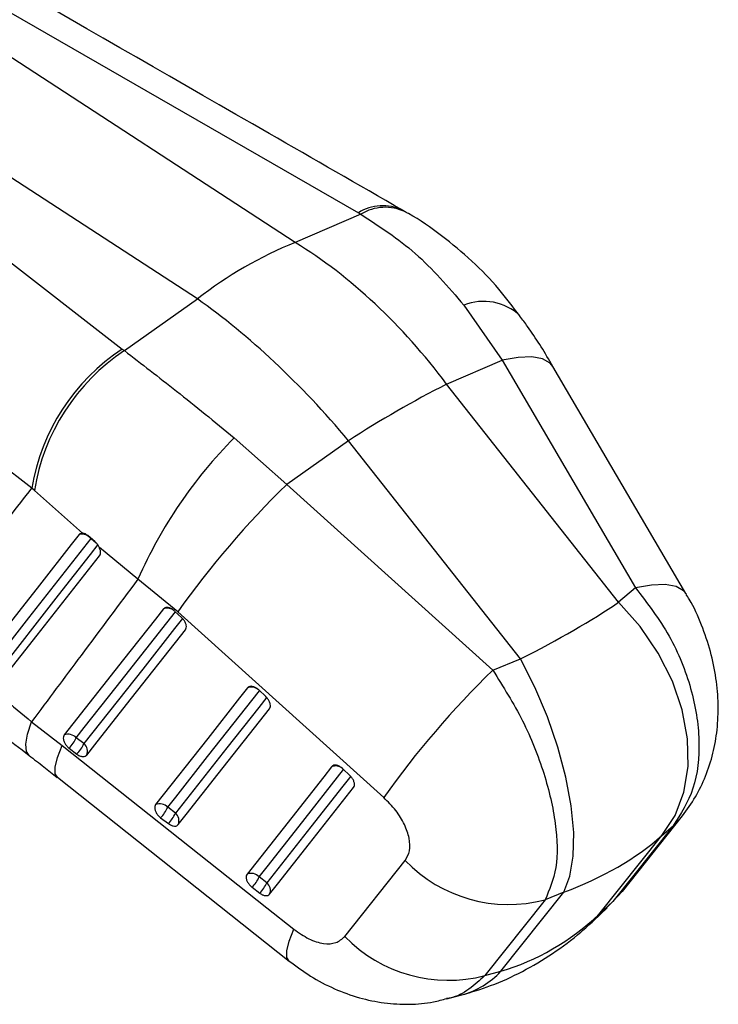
# Model space of a CAD drawing. Extents: x 31 to 406, y 23 to 283.
# Tile 29 of 30: x 379 to 406, y 143 to 180. Entities that reach past the tile are written whole.
import ezdxf

# ---------------------------------------------------------------- set-up
doc = ezdxf.new("R2010")
doc.units = 0
doc.layers.get('0').update_dxf_attribs({"linetype": 'CONTINUOUS'})

msp = doc.modelspace()

# ---------------------------------------------------------------- linework, layer by layer
at = {"color": 7, "linetype": 'CONTINUOUS'}
for p, q in [((389.645149, 171.914145), (365.666822, 187.52432)), ((366.51607, 187.725248), (392.051449, 173.047916)), ((385.910908, 169.758413), (361.93258, 185.368588)), ((361.310331, 184.720039), (383.045914, 167.849131)), ((393.813816, 173.098289), (393.687329, 173.17187)), ((392.143954, 172.994504), (389.645149, 171.914145)), ((392.051449, 173.047916), (392.143954, 172.994504)), ((383.125125, 167.788044), (385.910908, 169.758413)), ((396.071597, 169.524987), (397.533715, 167.426046)), ((383.045914, 167.849131), (383.125125, 167.788044)), ((395.418004, 166.511314), (397.533715, 167.426046)), ((397.533715, 167.426046), (402.6226, 158.744997)), ((401.978845, 158.189661), (395.418004, 166.511314)), ((387.313248, 164.4689), (389.320416, 162.684609)), ((391.679115, 164.352899), (389.320416, 162.684609)), ((398.239957, 156.031246), (391.679115, 164.352899)), ((379.592284, 162.540784), (377.757499, 163.958341)), ((389.320416, 162.684609), (397.17781, 155.601787)), ((379.691263, 162.450452), (379.592284, 162.540784)), ((381.522444, 160.829602), (379.691263, 162.450452)), ((382.001375, 160.503395), (381.727135, 160.736232)), ((383.644114, 159.07408), (382.170288, 160.278416)), ((385.161781, 157.826229), (383.644114, 159.07408)), ((402.6226, 158.744997), (401.978845, 158.189661)), ((385.311499, 157.603178), (385.04113, 157.856708)), ((393.018363, 150.743228), (385.161781, 157.826229)), ((397.17781, 155.601787), (398.239957, 156.031246)), ((388.518723, 154.595663), (388.24836, 154.849197)), ((379.586137, 153.633926), (380.755494, 152.727638)), ((381.583275, 152.800297), (381.289282, 153.023875)), ((381.019903, 152.625147), (381.313897, 152.401569)), ((391.72585, 151.588087), (391.455493, 151.84163)), ((380.569355, 151.515711), (389.408061, 144.50804)), ((385.07076, 150.148136), (384.776764, 150.371712)), ((384.5074, 149.972984), (384.801398, 149.749409)), ((402.120869, 147.160368), (404.417406, 150.050064)), ((404.058725, 149.667301), (401.762176, 146.777596)), ((403.625844, 149.293874), (404.058725, 149.667301)), ((401.228837, 146.278099), (403.625844, 149.293874)), ((391.539244, 145.449907), (393.836836, 148.341893)), ((388.558304, 147.496018), (388.264297, 147.71959)), ((387.994954, 147.320864), (388.28896, 147.097293)), ((399.172733, 146.846678), (396.874043, 143.955736)), ((397.489948, 144.119684), (399.886955, 147.13546)), ((399.886955, 147.13546), (399.172733, 146.846678)), ((402.119803, 147.159037), (401.762176, 146.777596)), ((401.025408, 146.048697), (401.545993, 146.536244)), ((401.762176, 146.777596), (401.228837, 146.278099)), ((396.874043, 143.955736), (397.489948, 144.119684)), ((395.424089, 143.063573), (396.002215, 143.217467))]:
    msp.add_line(p, q, dxfattribs=at)
at = {"color": 8, "linetype": 'CONTINUOUS'}
for p, q in [((381.853015, 160.618424), (382.04862, 160.454225)), ((404.415811, 150.048068), (404.058725, 149.667301)), ((401.762176, 146.777596), (401.530583, 146.557121)), ((401.017472, 146.041309), (401.228837, 146.278099))]:
    msp.add_line(p, q, dxfattribs=at)
at = {"color": 8, "linetype": 'CONTINUOUS', "flags": 128}
for points in [[(399.473859, 167.17884), (399.366717, 167.310265), (399.078252, 167.472383), (398.667639, 167.546781), (398.147476, 167.531175), (397.533715, 167.426046)], [(404.563502, 158.496495), (404.455558, 158.629404), (404.167156, 158.791525), (403.756571, 158.865892), (403.236398, 158.850224), (402.6226, 158.744997)], [(381.289282, 153.023875), (381.593777, 153.410276), (382.811772, 154.955869), (385.073691, 157.826174)], [(384.776764, 150.371712), (385.081226, 150.758087), (386.299069, 152.303589), (388.280925, 154.818658)], [(379.496914, 152.346597), (379.386451, 152.506674), (379.361925, 152.78209), (379.429131, 153.161477), (379.586137, 153.633926)], [(380.568738, 151.515565), (380.488939, 151.649909), (380.484703, 151.908652), (380.574419, 152.271407), (380.755494, 152.727638)], [(388.264297, 147.71959), (388.568707, 148.105928), (389.786329, 149.651284), (391.488077, 151.811074)], [(389.407271, 144.508195), (389.327829, 144.642099), (389.323526, 144.900651), (389.41314, 145.263188), (389.594068, 145.719194)]]:
    msp.add_lwpolyline(points, dxfattribs=at)
at = {"color": 7, "linetype": 'CONTINUOUS', "flags": 128}
for points in [[(404.562651, 158.49795), (404.546749, 158.525072), (399.474039, 167.178616)], [(381.39996, 160.77603), (381.098934, 160.392871), (379.886589, 158.84968), (377.514936, 155.830409)], [(377.967476, 155.669644), (378.270498, 156.055634), (379.482687, 157.599663), (381.853015, 160.618424)], [(382.118261, 160.395764), (381.814952, 160.00962), (380.601826, 158.465086), (378.228, 155.442372)], [(378.283311, 155.00998), (378.582072, 155.390049), (379.796056, 156.934357), (382.177244, 159.963126)], [(403.625844, 149.293874), (404.131856, 150.056077), (404.470573, 150.94434), (404.63181, 151.931967), (404.610728, 152.989272), (404.40796, 154.084477), (404.029595, 155.184667), (403.487008, 156.256774), (402.796507, 157.268576), (401.978845, 158.189661)], [(384.616867, 157.935829), (384.312365, 157.549429), (383.094375, 156.00382), (380.829785, 153.130094)], [(385.346732, 157.576032), (385.042242, 157.189634), (383.82426, 155.644049), (381.583275, 152.800297)], [(381.688824, 152.364239), (381.993319, 152.750634), (383.211284, 154.296219), (385.45223, 157.139967)], [(399.886955, 147.13546), (400.1204, 147.740313), (400.247183, 148.506228), (400.26349, 149.410189), (400.168837, 150.425023), (399.966069, 151.520228), (399.661275, 152.662889), (399.263618, 153.818663), (398.785051, 154.952812), (398.239957, 156.031246)], [(387.824109, 154.928336), (387.519651, 154.541955), (386.301809, 152.996432), (384.317257, 150.477909)], [(388.553987, 154.568537), (388.24953, 154.182165), (387.031701, 152.636677), (385.07076, 150.148136)], [(385.176318, 149.712069), (385.480771, 150.09844), (386.698573, 151.64393), (388.659467, 154.132464)], [(380.755494, 152.727638), (388.556033, 146.542317), (389.594068, 145.719194)], [(391.031273, 151.920793), (390.726871, 151.534444), (389.509253, 149.989051), (387.804781, 147.82575)], [(391.761155, 151.560992), (391.456758, 151.174657), (390.239164, 149.629317), (388.558304, 147.496018)], [(388.663872, 147.059941), (388.968262, 147.446275), (390.185816, 148.991613), (391.866611, 151.124906)]]:
    msp.add_lwpolyline(points, dxfattribs=at)
at = {"color": 8, "linetype": 'CONTINUOUS'}
for centre, radius, start, end in [((392.98296, 171.538377), 1.773815, 65.0301046, 121.6780503), ((393.074911, 171.457563), 1.796905, 64.6502338, 121.2041647), ((396.821025, 167.622836), 2.044461, 46.99442, 111.503939), ((384.765651, 157.546074), 0.417187, 51.2087748, 110.8937811), ((387.972897, 154.538588), 0.417183, 51.2368673, 110.8945593), ((391.180068, 151.531097), 0.417136, 51.27662, 110.8980419), ((395.170449, 146.266752), 3.160693, 285.2576182, 317.2107962)]:
    msp.add_arc(centre, radius, start, end, dxfattribs=at)
at = {"color": 7, "linetype": 'CONTINUOUS'}
for centre, radius, start, end in [((395.345186, 157.728157), 15.288318, 111.8906333, 128.1039902), ((387.385406, 161.248196), 7.899591, 123.3211443, 170.5825081), ((387.524488, 161.18442), 7.934876, 123.6717224, 170.8190512), ((414.110991, 129.81307), 41.184814, 116.9929328, 123.0016907), ((400.156127, 151.789041), 18.047669, 135.3659562, 156.1931026), ((413.942608, 137.399684), 35.292772, 134.2391952, 144.6356285), ((381.501404, 160.33766), 0.449954, 38.6075953, 103.0296137), ((421.78089, 130.329167), 35.270624, 134.2308976, 144.6349612), ((380.979544, 152.730951), 0.426313, 43.4018948, 110.5661179), ((379.939625, 153.645337), 1.485864, 316.6386212, 335.275881), ((380.233755, 153.421662), 1.485698, 316.6377188, 335.2770434), ((381.344871, 152.511787), 0.374265, 336.7816972, 50.4321654), ((384.467038, 150.078774), 0.426314, 43.4043364, 110.5691677), ((383.427493, 150.992873), 1.485387, 316.6372446, 335.2801962), ((383.721492, 150.769291), 1.485381, 316.6374078, 335.2803722), ((384.832353, 149.859616), 0.374276, 336.7827127, 50.4327496), ((397.777769, 152.137121), 5.471262, 223.9210062, 284.7713352), ((387.954598, 147.426644), 0.426299, 43.4076627, 110.575167), ((386.915304, 148.340513), 1.485035, 316.6371587, 335.2840578), ((387.209072, 148.117111), 1.485323, 316.6387248, 335.2819278), ((388.319891, 147.207485), 0.374289, 336.7840421, 50.4331604), ((395.479056, 149.245853), 5.470953, 223.9345612, 284.7724315)]:
    msp.add_arc(centre, radius, start, end, dxfattribs=at)
for centre, major_axis, ratio, start_param, end_param in [((386.939345, 156.457652), (-7.682188, 16.746705), 0.677889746, 5.02137898, 5.489566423), ((386.939345, 156.457652), (-10.409573, 15.201359), 0.464568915, 4.922147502, 5.390334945), ((389.703582, 156.040986), (15.040785, 5.453856), 0.210875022, 5.237593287, 5.586659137), ((389.703582, 156.040986), (16.207667, -2.905092), 0.596095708, 5.493641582, 5.842707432), ((392.867762, 160.021982), (-4.4826, 15.942755), 0.740196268, 3.153448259, 3.502514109)]:
    msp.add_ellipse(centre, major_axis=major_axis, ratio=ratio, start_param=start_param, end_param=end_param, dxfattribs=at)
for points, knots in [([(393.732154, 173.146271), (392.035425, 174.121043), (383.594393, 178.970425), (375.157808, 183.82179), (368.417058, 187.697984)], [0, 0, 0, 0, 0.201009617, 1, 1, 1, 1]), ([(392.143954, 172.994504), (392.858412, 172.528556), (394.309737, 171.582045), (395.478295, 170.217696), (396.071597, 169.524987)], [0, 0, 0, 0, 0.492279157, 1, 1, 1, 1]), ([(398.20521, 169.113608), (397.947996, 169.458771), (397.39304, 170.203484), (396.390272, 171.225779), (395.231303, 172.183666), (394.368402, 172.802476), (393.879806, 173.055813), (393.840512, 173.076187)], [0, 0, 0, 0, 0.215709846, 0.465407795, 0.71951707, 0.97744277, 1, 1, 1, 1]), ([(399.473036, 167.176158), (399.45013, 167.216464), (399.148022, 167.748074), (398.733596, 168.406047), (398.308092, 168.973498), (398.207751, 169.107314)], [0, 0, 0, 0, 0.058995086, 0.778094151, 1, 1, 1, 1]), ([(383.125125, 167.788044), (383.777971, 167.28653), (385.104142, 166.267768), (386.569338, 165.074664), (387.313248, 164.4689)], [0, 0, 0, 0, 0.492279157, 1, 1, 1, 1]), ([(375.57362, 157.361969), (376.350426, 158.361962), (377.690396, 160.086925), (379.029488, 161.814652), (379.592284, 162.540784)], [0, 0, 0, 0, 0.579718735, 1, 1, 1, 1]), ([(381.522444, 160.829602), (381.500241, 160.82831), (381.450955, 160.825441), (381.418045, 160.793553), (381.39996, 160.77603)], [0, 0, 0, 0, 0.4504877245, 1, 1, 1, 1]), ([(381.727135, 160.736232), (381.697006, 160.758684), (381.634615, 160.805178), (381.56428, 160.826852), (381.528694, 160.829191), (381.522444, 160.829602)], [0, 0, 0, 0, 0.43496797, 0.90075329, 1, 1, 1, 1]), ([(382.170288, 160.278416), (382.150023, 160.31667), (382.109495, 160.393172), (382.044379, 160.465856), (382.00723, 160.498284), (382.001375, 160.503395)], [0, 0, 0, 0, 0.457263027, 0.914456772, 1, 1, 1, 1]), ([(382.177244, 159.963126), (382.19029, 159.985873), (382.217142, 160.032691), (382.21784, 160.135489), (382.195148, 160.22189), (382.174217, 160.269484), (382.170288, 160.278416)], [0, 0, 0, 0, 0.297630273, 0.612613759, 0.927292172, 1, 1, 1, 1]), ([(383.644114, 159.07408), (382.9194, 158.103728), (381.565754, 156.291269), (380.21413, 154.476913), (379.586137, 153.633926)], [0, 0, 0, 0, 0.535379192, 1, 1, 1, 1]), ([(402.6226, 158.744997), (403.078957, 158.147081), (403.98232, 156.9635), (404.806881, 154.901873), (405.128131, 152.884386), (404.923496, 151.016018), (404.346321, 150.115843), (404.058725, 149.667301)], [0, 0, 0, 0, 0.202858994, 0.40156102, 0.598620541, 0.799999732, 1, 1, 1, 1]), ([(404.414706, 150.049982), (404.586802, 150.285247), (404.932729, 150.758151), (405.316003, 151.564635), (405.594399, 152.425484), (405.754348, 153.345169), (405.795137, 154.304515), (405.709531, 155.307267), (405.498707, 156.326604), (405.148848, 157.337074), (404.830192, 158.068704), (404.592431, 158.431111), (404.551661, 158.493253)], [0, 0, 0, 0, 0.0978599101, 0.1967073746, 0.2997829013, 0.4022041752, 0.51078768, 0.6214444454, 0.7374729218, 0.8545909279, 0.9750664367, 1, 1, 1, 1]), ([(385.04113, 157.856708), (385.013502, 157.880134), (384.952553, 157.931812), (384.848806, 157.981863), (384.746148, 158.000019), (384.665081, 157.983234), (384.631501, 157.950218), (384.616867, 157.935829)], [0, 0, 0, 0, 0.180184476, 0.397498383, 0.614814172, 0.832132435, 1, 1, 1, 1]), ([(375.57362, 157.361969), (376.177853, 156.730906), (377.400042, 155.454447), (378.852004, 154.245292), (379.586137, 153.633926)], [0, 0, 0, 0, 0.4943858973, 1, 1, 1, 1]), ([(385.45223, 157.139967), (385.452469, 157.140271), (385.469146, 157.161518), (385.491308, 157.21476), (385.488012, 157.315907), (385.448645, 157.42752), (385.385634, 157.527551), (385.333127, 157.581115), (385.311499, 157.603178)], [0, 0, 0, 0, 0.003083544, 0.215172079, 0.427263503, 0.639353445, 0.851443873, 1, 1, 1, 1]), ([(397.17781, 155.601787), (397.57549, 154.969997), (398.362699, 153.719362), (399.182599, 151.655044), (399.627482, 149.708929), (399.669896, 147.983179), (399.338074, 147.224643), (399.172733, 146.846678)], [0, 0, 0, 0, 0.202858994, 0.40156102, 0.598620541, 0.799999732, 1, 1, 1, 1]), ([(375.925039, 155.401924), (376.319004, 155.029439), (377.10586, 154.285487), (378.306388, 153.261524), (379.132385, 152.629145), (379.498417, 152.348913)], [0, 0, 0, 0, 0.358309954, 0.715641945, 1, 1, 1, 1]), ([(388.24836, 154.849197), (388.220731, 154.872625), (388.159782, 154.924306), (388.056035, 154.974359), (387.953381, 154.992521), (387.872319, 154.975736), (387.838742, 154.942723), (387.824109, 154.928336)], [0, 0, 0, 0, 0.180193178, 0.397501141, 0.61482383, 0.832138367, 1, 1, 1, 1]), ([(388.659467, 154.132463), (388.672894, 154.156465), (388.69975, 154.204471), (388.695164, 154.307217), (388.656775, 154.418263), (388.593683, 154.519066), (388.540777, 154.573128), (388.518723, 154.595663)], [0, 0, 0, 0, 0.21209462, 0.424191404, 0.636286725, 0.848386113, 1, 1, 1, 1]), ([(380.829785, 153.130094), (380.816691, 153.106952), (380.790069, 153.059903), (380.793441, 152.958912), (380.83056, 152.847664), (380.900035, 152.737372), (380.969713, 152.664594), (381.011736, 152.631566), (381.019903, 152.625147)], [0, 0, 0, 0, 0.1858266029, 0.377793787, 0.5697616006, 0.7617294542, 0.9536932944, 1, 1, 1, 1]), ([(379.487632, 152.349356), (379.678055, 152.20711), (380.040887, 151.936075), (380.396008, 151.645042), (380.564753, 151.506751)], [0, 0, 0, 0, 0.524825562, 1, 1, 1, 1]), ([(381.313897, 152.401569), (381.33966, 152.38382), (381.400376, 152.341989), (381.499719, 152.306405), (381.596953, 152.303253), (381.658049, 152.329851), (381.682278, 152.356924), (381.688824, 152.364239)], [0, 0, 0, 0, 0.179450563, 0.422922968, 0.666387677, 0.909864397, 1, 1, 1, 1]), ([(391.455493, 151.84163), (391.427863, 151.865061), (391.366913, 151.916747), (391.263171, 151.966804), (391.160526, 151.984966), (391.079477, 151.968185), (391.045904, 151.935178), (391.031273, 151.920793)], [0, 0, 0, 0, 0.180204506, 0.397520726, 0.614829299, 0.832143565, 1, 1, 1, 1]), ([(391.866611, 151.124906), (391.87948, 151.147504), (391.905923, 151.193939), (391.903365, 151.293982), (391.866743, 151.404766), (391.803858, 151.507897), (391.749461, 151.563816), (391.72585, 151.588087)], [0, 0, 0, 0, 0.201077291, 0.413163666, 0.625249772, 0.837336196, 1, 1, 1, 1]), ([(393.836836, 148.341893), (393.902539, 148.45705), (394.034005, 148.687471), (394.01369, 149.181413), (393.828956, 149.718236), (393.492707, 150.268773), (393.178745, 150.582809), (393.018363, 150.743228)], [0, 0, 0, 0, 0.197325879, 0.394832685, 0.589881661, 0.790498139, 1, 1, 1, 1]), ([(384.317257, 150.477909), (384.304167, 150.454769), (384.277553, 150.407721), (384.280932, 150.306738), (384.318048, 150.195495), (384.387529, 150.085207), (384.457209, 150.012432), (384.499233, 149.979403), (384.5074, 149.972984)], [0, 0, 0, 0, 0.1858163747, 0.3777857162, 0.5697546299, 0.761725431, 0.9536919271, 1, 1, 1, 1]), ([(384.801398, 149.749409), (384.827123, 149.731682), (384.8878, 149.689873), (384.987109, 149.654265), (385.084356, 149.651072), (385.145497, 149.677651), (385.169751, 149.704735), (385.176318, 149.712069)], [0, 0, 0, 0, 0.179197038, 0.422663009, 0.666120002, 0.90959079, 1, 1, 1, 1]), ([(387.804781, 147.82575), (387.791713, 147.802655), (387.765119, 147.755658), (387.768433, 147.654775), (387.805507, 147.543544), (387.874949, 147.433249), (387.944658, 147.360402), (387.986734, 147.327325), (387.994954, 147.320864)], [0, 0, 0, 0, 0.1855050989, 0.377478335, 0.5694491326, 0.7614204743, 0.9533945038, 1, 1, 1, 1]), ([(388.28896, 147.097293), (388.29305, 147.094236), (388.331389, 147.065572), (388.408549, 147.022413), (388.513513, 146.99661), (388.605556, 147.006316), (388.644527, 147.042153), (388.663872, 147.059941)], [0, 0, 0, 0, 0.029089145, 0.272693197, 0.516293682, 0.759898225, 1, 1, 1, 1]), ([(389.594068, 145.719194), (389.781333, 145.587767), (390.15626, 145.324636), (390.722405, 145.153406), (391.224252, 145.171447), (391.432544, 145.355582), (391.539244, 145.449907)], [0, 0, 0, 0, 0.253415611, 0.507369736, 0.747644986, 1, 1, 1, 1]), ([(396.002215, 143.217467), (396.369637, 143.327316), (397.160881, 143.563878), (398.321722, 144.093668), (399.474687, 144.779395), (400.367986, 145.451514), (400.86434, 145.902387), (401.025408, 146.048697)], [0, 0, 0, 0, 0.198460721, 0.427385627, 0.656832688, 0.888640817, 1, 1, 1, 1]), ([(389.41134, 144.509971), (389.677417, 144.311401), (390.222855, 143.904348), (391.126228, 143.436608), (392.070775, 143.092495), (393.030681, 142.89154), (393.983889, 142.843197), (394.787749, 142.90259), (395.25326, 143.034065), (395.417376, 143.080417)], [0, 0, 0, 0, 0.15380783, 0.315293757, 0.47304773, 0.624472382, 0.773887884, 0.920283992, 1, 1, 1, 1])]:
    msp.add_open_spline(points, degree=3, knots=knots, dxfattribs=at)
at = {"color": 8, "linetype": 'CONTINUOUS'}
msp.add_open_spline([(396.874043, 143.955736), (396.677963, 143.77388), (396.279729, 143.404534), (395.770396, 143.133194), (395.46037, 143.082539), (395.418644, 143.075721)], degree=3, knots=[0, 0, 0, 0, 0.456347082, 0.926830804, 1, 1, 1, 1], dxfattribs=at)

doc.saveas('drawing.dxf')
